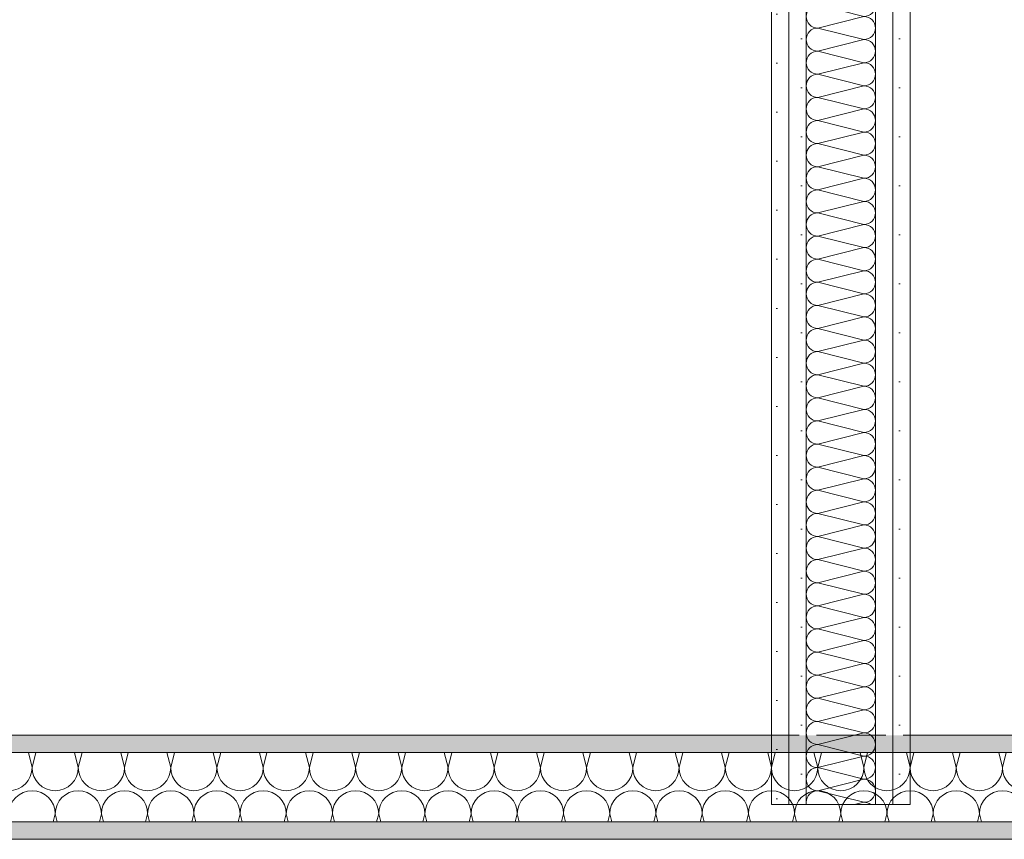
# Model space of a CAD drawing. Header units: metres. Extents: x -3.6 to 84.5, y -11 to 16.8.
# Tile 165 of 256: x 45.858 to 46.568, y -3.335 to -2.744. Entities that reach past the tile are written whole.
import ezdxf

# ---------------------------------------------------------------- set-up
doc = ezdxf.new("R2010")
doc.units = ezdxf.units.M
doc.header["$MEASUREMENT"] = 0
for name, color, linetype in [('301 - Elemente.Linie', 7, 'Continuous'), ('302 - Elemente.Schraffur', 7, 'Continuous'), ('605 - Struktur.Wand Innen', 7, 'Continuous')]:
    doc.layers.add(name, color=color, linetype=linetype)
pattern_1 = [(45, (0, 0), (-0.01767767, 0.01767767), [0, -0.025])]

# ---------------------------------------------------------------- blocks, each defined once
blk = doc.blocks.new('*X12')
at = {"layer": '302 - Elemente.Schraffur', "color": 7, "linetype": 'Continuous', "lineweight": 5}
for p, q in [((45.86667, -3.28333), (45.86396, -3.2725)), ((45.86667, -3.28333), (45.86938, -3.2725)), ((45.9, -3.28333), (45.89729, -3.2725)), ((45.9, -3.28333), (45.90271, -3.2725)), ((45.93333, -3.28333), (45.93062, -3.2725)), ((45.93333, -3.28333), (45.93604, -3.2725)), ((45.96667, -3.28333), (45.96396, -3.2725)), ((45.96667, -3.28333), (45.96938, -3.2725)), ((46, -3.28333), (45.99729, -3.2725)), ((46, -3.28333), (46.00271, -3.2725)), ((46.03333, -3.28333), (46.03062, -3.2725)), ((46.03333, -3.28333), (46.03604, -3.2725)), ((46.06667, -3.28333), (46.06396, -3.2725)), ((46.06667, -3.28333), (46.06938, -3.2725)), ((46.1, -3.28333), (46.09729, -3.2725)), ((46.1, -3.28333), (46.10271, -3.2725)), ((46.13333, -3.28333), (46.13062, -3.2725)), ((46.13333, -3.28333), (46.13604, -3.2725)), ((46.16667, -3.28333), (46.16396, -3.2725)), ((46.16667, -3.28333), (46.16938, -3.2725)), ((46.2, -3.28333), (46.19729, -3.2725)), ((46.2, -3.28333), (46.20271, -3.2725)), ((46.23333, -3.28333), (46.23062, -3.2725)), ((46.23333, -3.28333), (46.23604, -3.2725)), ((46.26667, -3.28333), (46.26396, -3.2725)), ((46.26667, -3.28333), (46.26938, -3.2725)), ((46.3, -3.28333), (46.29729, -3.2725)), ((46.3, -3.28333), (46.30271, -3.2725)), ((46.33333, -3.28333), (46.33062, -3.2725)), ((46.33333, -3.28333), (46.33604, -3.2725)), ((46.36667, -3.28333), (46.36396, -3.2725)), ((46.36667, -3.28333), (46.36938, -3.2725)), ((46.4, -3.28333), (46.39729, -3.2725)), ((46.4, -3.28333), (46.40271, -3.2725)), ((46.43333, -3.28333), (46.43062, -3.2725)), ((46.43333, -3.28333), (46.43604, -3.2725)), ((46.46667, -3.28333), (46.46396, -3.2725)), ((46.46667, -3.28333), (46.46938, -3.2725)), ((46.5, -3.28333), (46.49729, -3.2725)), ((46.5, -3.28333), (46.50271, -3.2725)), ((46.53333, -3.28333), (46.53062, -3.2725)), ((46.53333, -3.28333), (46.53604, -3.2725)), ((46.56667, -3.28333), (46.56396, -3.2725)), ((46.56667, -3.28333), (46.56938, -3.2725)), ((45.88188, -3.3225), (45.88333, -3.31667)), ((45.88479, -3.3225), (45.88333, -3.31667)), ((45.91521, -3.3225), (45.91667, -3.31667)), ((45.91812, -3.3225), (45.91667, -3.31667)), ((45.94854, -3.3225), (45.95, -3.31667)), ((45.95146, -3.3225), (45.95, -3.31667)), ((45.98188, -3.3225), (45.98333, -3.31667)), ((45.98479, -3.3225), (45.98333, -3.31667)), ((46.01521, -3.3225), (46.01667, -3.31667)), ((46.01812, -3.3225), (46.01667, -3.31667)), ((46.04854, -3.3225), (46.05, -3.31667)), ((46.05146, -3.3225), (46.05, -3.31667)), ((46.08188, -3.3225), (46.08333, -3.31667)), ((46.08479, -3.3225), (46.08333, -3.31667)), ((46.11521, -3.3225), (46.11667, -3.31667)), ((46.11812, -3.3225), (46.11667, -3.31667)), ((46.14854, -3.3225), (46.15, -3.31667)), ((46.15146, -3.3225), (46.15, -3.31667)), ((46.18188, -3.3225), (46.18333, -3.31667)), ((46.18479, -3.3225), (46.18333, -3.31667)), ((46.21521, -3.3225), (46.21667, -3.31667)), ((46.21812, -3.3225), (46.21667, -3.31667)), ((46.24854, -3.3225), (46.25, -3.31667)), ((46.25146, -3.3225), (46.25, -3.31667)), ((46.28188, -3.3225), (46.28333, -3.31667)), ((46.28479, -3.3225), (46.28333, -3.31667)), ((46.31521, -3.3225), (46.31667, -3.31667)), ((46.31812, -3.3225), (46.31667, -3.31667)), ((46.34854, -3.3225), (46.35, -3.31667)), ((46.35146, -3.3225), (46.35, -3.31667)), ((46.38188, -3.3225), (46.38333, -3.31667)), ((46.38479, -3.3225), (46.38333, -3.31667)), ((46.41521, -3.3225), (46.41667, -3.31667)), ((46.41812, -3.3225), (46.41667, -3.31667)), ((46.44854, -3.3225), (46.45, -3.31667)), ((46.45146, -3.3225), (46.45, -3.31667)), ((46.48188, -3.3225), (46.48333, -3.31667)), ((46.48479, -3.3225), (46.48333, -3.31667)), ((46.51521, -3.3225), (46.51667, -3.31667)), ((46.51812, -3.3225), (46.51667, -3.31667)), ((46.54854, -3.3225), (46.55, -3.31667)), ((46.55146, -3.3225), (46.55, -3.31667))]:
    blk.add_line(p, q, dxfattribs=at)
for centre, start, end in [((45.85, -3.28333), 270, 0), ((45.88333, -3.28333), 180, 270), ((45.88333, -3.28333), 270, 0), ((45.91667, -3.28333), 180, 270), ((45.91667, -3.28333), 270, 0), ((45.95, -3.28333), 180, 270), ((45.95, -3.28333), 270, 0), ((45.98333, -3.28333), 180, 270), ((45.98333, -3.28333), 270, 0), ((46.01667, -3.28333), 180, 270), ((46.01667, -3.28333), 270, 0), ((46.05, -3.28333), 180, 270), ((46.05, -3.28333), 270, 0), ((46.08333, -3.28333), 180, 270), ((46.08333, -3.28333), 270, 0), ((46.11667, -3.28333), 180, 270), ((46.11667, -3.28333), 270, 0), ((46.15, -3.28333), 180, 270), ((46.15, -3.28333), 270, 0), ((46.18333, -3.28333), 180, 270), ((46.18333, -3.28333), 270, 0), ((46.21667, -3.28333), 180, 270), ((46.21667, -3.28333), 270, 0), ((46.25, -3.28333), 180, 270), ((46.25, -3.28333), 270, 0), ((46.28333, -3.28333), 180, 270), ((46.28333, -3.28333), 270, 0), ((46.31667, -3.28333), 180, 270), ((46.31667, -3.28333), 270, 0), ((46.35, -3.28333), 180, 270), ((46.35, -3.28333), 270, 0), ((46.38333, -3.28333), 180, 270), ((46.38333, -3.28333), 270, 0), ((46.41667, -3.28333), 180, 270), ((46.41667, -3.28333), 270, 0), ((46.45, -3.28333), 180, 270), ((46.45, -3.28333), 270, 0), ((46.48333, -3.28333), 180, 270), ((46.48333, -3.28333), 270, 0), ((46.51667, -3.28333), 180, 270), ((46.51667, -3.28333), 270, 0), ((46.55, -3.28333), 180, 270), ((46.55, -3.28333), 270, 0), ((46.58333, -3.28333), 180, 270), ((45.86667, -3.31667), 90, 180), ((45.86667, -3.31667), 0, 90), ((45.9, -3.31667), 90, 180), ((45.9, -3.31667), 0, 90), ((45.93333, -3.31667), 90, 180), ((45.93333, -3.31667), 0, 90), ((45.96667, -3.31667), 90, 180), ((45.96667, -3.31667), 0, 90), ((46, -3.31667), 90, 180), ((46, -3.31667), 0, 90), ((46.03333, -3.31667), 90, 180), ((46.03333, -3.31667), 0, 90), ((46.06667, -3.31667), 90, 180), ((46.06667, -3.31667), 0, 90), ((46.1, -3.31667), 90, 180), ((46.1, -3.31667), 0, 90), ((46.13333, -3.31667), 90, 180), ((46.13333, -3.31667), 0, 90), ((46.16667, -3.31667), 90, 180), ((46.16667, -3.31667), 0, 90), ((46.2, -3.31667), 90, 180), ((46.2, -3.31667), 0, 90), ((46.23333, -3.31667), 90, 180), ((46.23333, -3.31667), 0, 90), ((46.26667, -3.31667), 90, 180), ((46.26667, -3.31667), 0, 90), ((46.3, -3.31667), 90, 180), ((46.3, -3.31667), 0, 90), ((46.33333, -3.31667), 90, 180), ((46.33333, -3.31667), 0, 90), ((46.36667, -3.31667), 90, 180), ((46.36667, -3.31667), 0, 90), ((46.4, -3.31667), 90, 180), ((46.4, -3.31667), 0, 90), ((46.43333, -3.31667), 90, 180), ((46.43333, -3.31667), 0, 90), ((46.46667, -3.31667), 90, 180), ((46.46667, -3.31667), 0, 90), ((46.5, -3.31667), 90, 180), ((46.5, -3.31667), 0, 90), ((46.53333, -3.31667), 90, 180), ((46.53333, -3.31667), 0, 90), ((46.56667, -3.31667), 90, 180), ((46.56667, -3.31667), 0, 90)]:
    blk.add_arc(centre, 0.01667, start, end, dxfattribs=at)
blk = doc.blocks.new('*X141')
at = {"layer": '605 - Struktur.Wand Innen', "color": 7, "linetype": 'Continuous', "lineweight": 5}
for p, q in [((46.43333, -2.28333), (46.44667, -2.28)), ((46.43333, -2.28333), (46.46667, -2.29167)), ((46.43333, -2.3), (46.46667, -2.29167)), ((46.43333, -2.3), (46.46667, -2.30833)), ((46.43333, -2.31667), (46.46667, -2.30833)), ((46.43333, -2.31667), (46.46667, -2.325)), ((46.43333, -2.33333), (46.46667, -2.325)), ((46.43333, -2.33333), (46.46667, -2.34167)), ((46.43333, -2.35), (46.46667, -2.34167)), ((46.43333, -2.35), (46.46667, -2.35833)), ((46.43333, -2.36667), (46.46667, -2.35833)), ((46.43333, -2.36667), (46.46667, -2.375)), ((46.43333, -2.38333), (46.46667, -2.375)), ((46.43333, -2.38333), (46.46667, -2.39167)), ((46.43333, -2.4), (46.46667, -2.39167)), ((46.43333, -2.4), (46.46667, -2.40833)), ((46.43333, -2.41667), (46.46667, -2.40833)), ((46.43333, -2.41667), (46.46667, -2.425)), ((46.43333, -2.43333), (46.46667, -2.425)), ((46.43333, -2.43333), (46.46667, -2.44167)), ((46.43333, -2.45), (46.46667, -2.44167)), ((46.43333, -2.45), (46.46667, -2.45833)), ((46.43333, -2.46667), (46.46667, -2.45833)), ((46.43333, -2.46667), (46.46667, -2.475)), ((46.43333, -2.48333), (46.46667, -2.475)), ((46.43333, -2.48333), (46.46667, -2.49167)), ((46.43333, -2.5), (46.46667, -2.49167)), ((46.43333, -2.5), (46.46667, -2.50833)), ((46.43333, -2.51667), (46.46667, -2.50833)), ((46.43333, -2.51667), (46.46667, -2.525)), ((46.43333, -2.53333), (46.46667, -2.525)), ((46.43333, -2.53333), (46.46667, -2.54167)), ((46.43333, -2.55), (46.46667, -2.54167)), ((46.43333, -2.55), (46.46667, -2.55833)), ((46.43333, -2.56667), (46.46667, -2.55833)), ((46.43333, -2.56667), (46.46667, -2.575)), ((46.43333, -2.58333), (46.46667, -2.575)), ((46.43333, -2.58333), (46.46667, -2.59167)), ((46.43333, -2.6), (46.46667, -2.59167)), ((46.43333, -2.6), (46.46667, -2.60833)), ((46.43333, -2.61667), (46.46667, -2.60833)), ((46.43333, -2.61667), (46.46667, -2.625)), ((46.43333, -2.63333), (46.46667, -2.625)), ((46.43333, -2.63333), (46.46667, -2.64167)), ((46.43333, -2.65), (46.46667, -2.64167)), ((46.43333, -2.65), (46.46667, -2.65833)), ((46.43333, -2.66667), (46.46667, -2.65833)), ((46.43333, -2.66667), (46.46667, -2.675)), ((46.43333, -2.68333), (46.46667, -2.675)), ((46.43333, -2.68333), (46.46667, -2.69167)), ((46.43333, -2.7), (46.46667, -2.69167)), ((46.43333, -2.7), (46.46667, -2.70833)), ((46.43333, -2.71667), (46.46667, -2.70833)), ((46.43333, -2.71667), (46.46667, -2.725)), ((46.43333, -2.73333), (46.46667, -2.725)), ((46.43333, -2.73333), (46.46667, -2.74167)), ((46.43333, -2.75), (46.46667, -2.74167)), ((46.43333, -2.75), (46.46667, -2.75833)), ((46.43333, -2.76667), (46.46667, -2.75833)), ((46.43333, -2.76667), (46.46667, -2.775)), ((46.43333, -2.78333), (46.46667, -2.775)), ((46.43333, -2.78333), (46.46667, -2.79167)), ((46.43333, -2.8), (46.46667, -2.79167)), ((46.43333, -2.8), (46.46667, -2.80833)), ((46.43333, -2.81667), (46.46667, -2.80833)), ((46.43333, -2.81667), (46.46667, -2.825)), ((46.43333, -2.83333), (46.46667, -2.825)), ((46.43333, -2.83333), (46.46667, -2.84167)), ((46.43333, -2.85), (46.46667, -2.84167)), ((46.43333, -2.85), (46.46667, -2.85833)), ((46.43333, -2.86667), (46.46667, -2.85833)), ((46.43333, -2.86667), (46.46667, -2.875)), ((46.43333, -2.88333), (46.46667, -2.875)), ((46.43333, -2.88333), (46.46667, -2.89167)), ((46.43333, -2.9), (46.46667, -2.89167)), ((46.43333, -2.9), (46.46667, -2.90833)), ((46.43333, -2.91667), (46.46667, -2.90833)), ((46.43333, -2.91667), (46.46667, -2.925)), ((46.43333, -2.93333), (46.46667, -2.925)), ((46.43333, -2.93333), (46.46667, -2.94167)), ((46.43333, -2.95), (46.46667, -2.94167)), ((46.43333, -2.95), (46.46667, -2.95833)), ((46.43333, -2.96667), (46.46667, -2.95833)), ((46.43333, -2.96667), (46.46667, -2.975)), ((46.43333, -2.98333), (46.46667, -2.975)), ((46.43333, -2.98333), (46.46667, -2.99167)), ((46.43333, -3), (46.46667, -2.99167)), ((46.43333, -3), (46.46667, -3.00833)), ((46.43333, -3.01667), (46.46667, -3.00833)), ((46.43333, -3.01667), (46.46667, -3.025)), ((46.43333, -3.03333), (46.46667, -3.025)), ((46.43333, -3.03333), (46.46667, -3.04167)), ((46.43333, -3.05), (46.46667, -3.04167)), ((46.43333, -3.05), (46.46667, -3.05833)), ((46.43333, -3.06667), (46.46667, -3.05833)), ((46.43333, -3.06667), (46.46667, -3.075)), ((46.43333, -3.08333), (46.46667, -3.075)), ((46.43333, -3.08333), (46.46667, -3.09167)), ((46.43333, -3.1), (46.46667, -3.09167)), ((46.43333, -3.1), (46.46667, -3.10833)), ((46.43333, -3.11667), (46.46667, -3.10833)), ((46.43333, -3.11667), (46.46667, -3.125)), ((46.43333, -3.13333), (46.46667, -3.125)), ((46.43333, -3.13333), (46.46667, -3.14167)), ((46.43333, -3.15), (46.46667, -3.14167)), ((46.43333, -3.15), (46.46667, -3.15833)), ((46.43333, -3.16667), (46.46667, -3.15833)), ((46.43333, -3.16667), (46.46667, -3.175)), ((46.43333, -3.18333), (46.46667, -3.175)), ((46.43333, -3.18333), (46.46667, -3.19167)), ((46.43333, -3.2), (46.46667, -3.19167)), ((46.43333, -3.2), (46.46667, -3.20833)), ((46.43333, -3.21667), (46.46667, -3.20833)), ((46.43333, -3.21667), (46.46667, -3.225)), ((46.43333, -3.23333), (46.46667, -3.225)), ((46.43333, -3.23333), (46.46667, -3.24167)), ((46.43333, -3.25), (46.46667, -3.24167)), ((46.43333, -3.25), (46.46667, -3.25833)), ((46.43333, -3.26667), (46.46667, -3.25833)), ((46.43333, -3.26667), (46.46667, -3.275)), ((46.43333, -3.28333), (46.46667, -3.275)), ((46.43333, -3.28333), (46.46667, -3.29167)), ((46.43333, -3.3), (46.46667, -3.29167)), ((46.43333, -3.3), (46.46667, -3.30833)), ((46.46, -3.31), (46.46667, -3.30833))]:
    blk.add_line(p, q, dxfattribs=at)
for centre, start, end in [((46.43333, -2.29167), 90, 180), ((46.43333, -2.275), 216.86972, 270), ((46.46667, -2.28333), 270, 0), ((46.46667, -2.28333), 0, 23.57833), ((46.43333, -2.29167), 180, 270), ((46.46667, -2.3), 0, 90), ((46.43333, -2.30833), 90, 180), ((46.46667, -2.3), 270, 0), ((46.43333, -2.30833), 180, 270), ((46.46667, -2.31667), 0, 90), ((46.43333, -2.325), 90, 180), ((46.46667, -2.31667), 270, 0), ((46.43333, -2.325), 180, 270), ((46.46667, -2.33333), 0, 90), ((46.43333, -2.34167), 90, 180), ((46.46667, -2.33333), 270, 0), ((46.43333, -2.34167), 180, 270), ((46.46667, -2.35), 0, 90), ((46.43333, -2.35833), 90, 180), ((46.46667, -2.35), 270, 0), ((46.43333, -2.35833), 180, 270), ((46.46667, -2.36667), 0, 90), ((46.43333, -2.375), 90, 180), ((46.46667, -2.36667), 270, 0), ((46.43333, -2.375), 180, 270), ((46.46667, -2.38333), 0, 90), ((46.43333, -2.39167), 90, 180), ((46.46667, -2.38333), 270, 0), ((46.43333, -2.39167), 180, 270), ((46.46667, -2.4), 0, 90), ((46.43333, -2.40833), 90, 180), ((46.46667, -2.4), 270, 0), ((46.43333, -2.40833), 180, 270), ((46.46667, -2.41667), 0, 90), ((46.43333, -2.425), 90, 180), ((46.46667, -2.41667), 270, 0), ((46.43333, -2.425), 180, 270), ((46.46667, -2.43333), 0, 90), ((46.43333, -2.44167), 90, 180), ((46.46667, -2.43333), 270, 0), ((46.43333, -2.44167), 180, 270), ((46.46667, -2.45), 0, 90), ((46.43333, -2.45833), 90, 180), ((46.46667, -2.45), 270, 0), ((46.43333, -2.45833), 180, 270), ((46.46667, -2.46667), 0, 90), ((46.43333, -2.475), 90, 180), ((46.46667, -2.46667), 270, 0), ((46.43333, -2.475), 180, 270), ((46.46667, -2.48333), 0, 90), ((46.43333, -2.49167), 90, 180), ((46.46667, -2.48333), 270, 0), ((46.43333, -2.49167), 180, 270), ((46.46667, -2.5), 0, 90), ((46.43333, -2.50833), 90, 180), ((46.46667, -2.5), 270, 0), ((46.43333, -2.50833), 180, 270), ((46.46667, -2.51667), 0, 90), ((46.43333, -2.525), 90, 180), ((46.46667, -2.51667), 270, 0), ((46.43333, -2.525), 180, 270), ((46.46667, -2.53333), 0, 90), ((46.43333, -2.54167), 90, 180), ((46.46667, -2.53333), 270, 0), ((46.43333, -2.54167), 180, 270), ((46.46667, -2.55), 0, 90), ((46.43333, -2.55833), 90, 180), ((46.46667, -2.55), 270, 0), ((46.43333, -2.55833), 180, 270), ((46.46667, -2.56667), 0, 90), ((46.43333, -2.575), 90, 180), ((46.46667, -2.56667), 270, 0), ((46.43333, -2.575), 180, 270), ((46.46667, -2.58333), 0, 90), ((46.43333, -2.59167), 90, 180), ((46.46667, -2.58333), 270, 0), ((46.43333, -2.59167), 180, 270), ((46.46667, -2.6), 0, 90), ((46.43333, -2.60833), 90, 180), ((46.46667, -2.6), 270, 0), ((46.43333, -2.60833), 180, 270), ((46.46667, -2.61667), 0, 90), ((46.43333, -2.625), 90, 180), ((46.46667, -2.61667), 270, 0), ((46.43333, -2.625), 180, 270), ((46.46667, -2.63333), 0, 90), ((46.43333, -2.64167), 90, 180), ((46.46667, -2.63333), 270, 0), ((46.43333, -2.64167), 180, 270), ((46.46667, -2.65), 0, 90), ((46.43333, -2.65833), 90, 180), ((46.46667, -2.65), 270, 0), ((46.43333, -2.65833), 180, 270), ((46.46667, -2.66667), 0, 90), ((46.43333, -2.675), 90, 180), ((46.46667, -2.66667), 270, 0), ((46.43333, -2.675), 180, 270), ((46.46667, -2.68333), 0, 90), ((46.43333, -2.69167), 90, 180), ((46.46667, -2.68333), 270, 0), ((46.43333, -2.69167), 180, 270), ((46.46667, -2.7), 0, 90), ((46.43333, -2.70833), 90, 180), ((46.46667, -2.7), 270, 0), ((46.43333, -2.70833), 180, 270), ((46.46667, -2.71667), 0, 90), ((46.43333, -2.725), 90, 180), ((46.46667, -2.71667), 270, 0), ((46.43333, -2.725), 180, 270), ((46.46667, -2.73333), 0, 90), ((46.43333, -2.74167), 90, 180), ((46.46667, -2.73333), 270, 0), ((46.43333, -2.74167), 180, 270), ((46.46667, -2.75), 0, 90), ((46.43333, -2.75833), 90, 180), ((46.46667, -2.75), 270, 0), ((46.43333, -2.75833), 180, 270), ((46.46667, -2.76667), 0, 90), ((46.43333, -2.775), 90, 180), ((46.46667, -2.76667), 270, 0), ((46.43333, -2.775), 180, 270), ((46.46667, -2.78333), 0, 90), ((46.43333, -2.79167), 90, 180), ((46.46667, -2.78333), 270, 0), ((46.43333, -2.79167), 180, 270), ((46.46667, -2.8), 0, 90), ((46.43333, -2.80833), 90, 180), ((46.46667, -2.8), 270, 0), ((46.43333, -2.80833), 180, 270), ((46.46667, -2.81667), 0, 90), ((46.43333, -2.825), 90, 180), ((46.46667, -2.81667), 270, 0), ((46.43333, -2.825), 180, 270), ((46.46667, -2.83333), 0, 90), ((46.43333, -2.84167), 90, 180), ((46.46667, -2.83333), 270, 0), ((46.43333, -2.84167), 180, 270), ((46.46667, -2.85), 0, 90), ((46.43333, -2.85833), 90, 180), ((46.46667, -2.85), 270, 0), ((46.43333, -2.85833), 180, 270), ((46.46667, -2.86667), 0, 90), ((46.43333, -2.875), 90, 180), ((46.46667, -2.86667), 270, 0), ((46.43333, -2.875), 180, 270), ((46.46667, -2.88333), 0, 90), ((46.43333, -2.89167), 90, 180), ((46.46667, -2.88333), 270, 0), ((46.43333, -2.89167), 180, 270), ((46.46667, -2.9), 0, 90), ((46.43333, -2.90833), 90, 180), ((46.46667, -2.9), 270, 0), ((46.43333, -2.90833), 180, 270), ((46.46667, -2.91667), 0, 90), ((46.43333, -2.925), 90, 180), ((46.46667, -2.91667), 270, 0), ((46.43333, -2.925), 180, 270), ((46.46667, -2.93333), 0, 90), ((46.43333, -2.94167), 90, 180), ((46.46667, -2.93333), 270, 0), ((46.43333, -2.94167), 180, 270), ((46.46667, -2.95), 0, 90), ((46.43333, -2.95833), 90, 180), ((46.46667, -2.95), 270, 0), ((46.43333, -2.95833), 180, 270), ((46.46667, -2.96667), 0, 90), ((46.43333, -2.975), 90, 180), ((46.46667, -2.96667), 270, 0), ((46.43333, -2.975), 180, 270), ((46.46667, -2.98333), 0, 90), ((46.43333, -2.99167), 90, 180), ((46.46667, -2.98333), 270, 0), ((46.43333, -2.99167), 180, 270), ((46.46667, -3), 0, 90), ((46.43333, -3.00833), 90, 180), ((46.46667, -3), 270, 0), ((46.43333, -3.00833), 180, 270), ((46.46667, -3.01667), 0, 90), ((46.43333, -3.025), 90, 180), ((46.46667, -3.01667), 270, 0), ((46.43333, -3.025), 180, 270), ((46.46667, -3.03333), 0, 90), ((46.43333, -3.04167), 90, 180), ((46.46667, -3.03333), 270, 0), ((46.43333, -3.04167), 180, 270), ((46.46667, -3.05), 0, 90), ((46.43333, -3.05833), 90, 180), ((46.46667, -3.05), 270, 0), ((46.43333, -3.05833), 180, 270), ((46.46667, -3.06667), 0, 90), ((46.43333, -3.075), 90, 180), ((46.46667, -3.06667), 270, 0), ((46.43333, -3.075), 180, 270), ((46.46667, -3.08333), 0, 90), ((46.43333, -3.09167), 90, 180), ((46.46667, -3.08333), 270, 0), ((46.43333, -3.09167), 180, 270), ((46.46667, -3.1), 0, 90), ((46.43333, -3.10833), 90, 180), ((46.46667, -3.1), 270, 0), ((46.43333, -3.10833), 180, 270), ((46.46667, -3.11667), 0, 90), ((46.43333, -3.125), 90, 180), ((46.46667, -3.11667), 270, 0), ((46.43333, -3.125), 180, 270), ((46.46667, -3.13333), 0, 90), ((46.43333, -3.14167), 90, 180), ((46.46667, -3.13333), 270, 0), ((46.43333, -3.14167), 180, 270), ((46.46667, -3.15), 0, 90), ((46.43333, -3.15833), 90, 180), ((46.46667, -3.15), 270, 0), ((46.43333, -3.15833), 180, 270), ((46.46667, -3.16667), 0, 90), ((46.43333, -3.175), 90, 180), ((46.46667, -3.16667), 270, 0), ((46.43333, -3.175), 180, 270), ((46.46667, -3.18333), 0, 90), ((46.43333, -3.19167), 90, 180), ((46.46667, -3.18333), 270, 0), ((46.43333, -3.19167), 180, 270), ((46.46667, -3.2), 0, 90), ((46.43333, -3.20833), 90, 180), ((46.46667, -3.2), 270, 0), ((46.43333, -3.20833), 180, 270), ((46.46667, -3.21667), 0, 90), ((46.43333, -3.225), 90, 180), ((46.46667, -3.21667), 270, 0), ((46.43333, -3.225), 180, 270), ((46.46667, -3.23333), 0, 90), ((46.43333, -3.24167), 90, 180), ((46.46667, -3.23333), 270, 0), ((46.43333, -3.24167), 180, 270), ((46.46667, -3.25), 0, 90), ((46.43333, -3.25833), 90, 180), ((46.46667, -3.25), 270, 0), ((46.43333, -3.25833), 180, 270), ((46.46667, -3.26667), 0, 90), ((46.43333, -3.275), 90, 180), ((46.46667, -3.26667), 270, 0), ((46.43333, -3.275), 180, 270), ((46.46667, -3.28333), 0, 90), ((46.43333, -3.29167), 90, 180), ((46.46667, -3.28333), 270, 0), ((46.43333, -3.29167), 180, 270), ((46.46667, -3.3), 0, 90), ((46.43333, -3.30833), 90, 180), ((46.46667, -3.3), 270, 0), ((46.43333, -3.30833), 180, 191.53679), ((46.46667, -3.31667), 53.13037, 90)]:
    blk.add_arc(centre, 0.00833, start, end, dxfattribs=at)

msp = doc.modelspace()

# ---------------------------------------------------------------- hatches: boundary and pattern name
at = {"layer": '302 - Elemente.Schraffur', "linetype": 'Continuous', "lineweight": 5}
h = msp.add_hatch(dxfattribs=at)
h.set_pattern_fill('Gips_0001', style=0, pattern_type=2)
h.set_pattern_definition(pattern_1)
h.paths.add_polyline_path([(45.16249, -3.26), (45.16249, -3.2725), (50.39999, -3.2725), (50.39999, -3.26)])
h = msp.add_hatch(dxfattribs=at)
h.set_pattern_fill('Gips_0001', style=0, pattern_type=2)
h.set_pattern_definition(pattern_1)
h.paths.add_polyline_path([(50.39999, -3.3225), (45.22499, -3.3225), (45.22499, -3.335), (50.39999, -3.335)])
at = {"layer": '605 - Struktur.Wand Innen', "linetype": 'Continuous', "lineweight": 0, "true_color": 0x000000}
h = msp.add_hatch(dxfattribs=at)
h.set_pattern_fill('Gips_0001', color=18, style=0, pattern_type=2)
h.set_pattern_definition(pattern_1)
h.paths.add_polyline_path([(46.4, -3.31), (46.4125, -3.31), (46.4125, -2.28), (46.4, -2.28)])
h = msp.add_hatch(dxfattribs=at)
h.set_pattern_fill('Gips_0001', color=18, style=0, pattern_type=2)
h.set_pattern_definition(pattern_1)
h.paths.add_polyline_path([(46.4125, -3.31), (46.425, -3.31), (46.425, -2.28), (46.4125, -2.28)])
h = msp.add_hatch(dxfattribs=at)
h.set_pattern_fill('Gips_0001', color=18, style=0, pattern_type=2)
h.set_pattern_definition(pattern_1)
h.paths.add_polyline_path([(46.475, -3.31), (46.4875, -3.31), (46.4875, -2.28), (46.475, -2.28)])
h = msp.add_hatch(dxfattribs=at)
h.set_pattern_fill('Gips_0001', color=18, style=0, pattern_type=2)
h.set_pattern_definition(pattern_1)
h.paths.add_polyline_path([(46.4875, -3.31), (46.5, -3.31), (46.5, -2.28), (46.4875, -2.28)])

# ---------------------------------------------------------------- linework, layer by layer
at = {"layer": '301 - Elemente.Linie', "color": 7, "linetype": 'Continuous', "lineweight": 13}
for p, q in [((50.39999, -3.2725), (45.21249, -3.2725)), ((50.39999, -3.3225), (45.22499, -3.3225))]:
    msp.add_line(p, q, dxfattribs=at)
for points in [[(46.41999, -3.26), (45.14999, -3.26)], [(46.48249, -3.26), (46.43249, -3.26)], [(46.43249, -3.26), (46.48249, -3.26)], [(50.39999, -3.26), (46.49499, -3.26)], [(45.22499, -3.335), (50.39999, -3.335)]]:
    msp.add_lwpolyline(points, dxfattribs=at)
at = {"layer": '605 - Struktur.Wand Innen', "color": 7, "linetype": 'Continuous', "lineweight": 5}
for p, q in [((46.4125, -2.28), (46.4125, -3.31)), ((46.425, -2.28), (46.425, -3.31)), ((46.475, -3.31), (46.475, -2.28)), ((46.4875, -3.31), (46.4875, -2.28))]:
    msp.add_line(p, q, dxfattribs=at)
at = {"layer": '605 - Struktur.Wand Innen', "color": 7, "linetype": 'Continuous', "lineweight": 5, "flags": 128}
for points in [[(46.4, -2.28), (46.4, -3.31)], [(46.5, -3.31), (46.5, -2.28)], [(46.4, -3.31), (46.5, -3.31)]]:
    msp.add_lwpolyline(points, dxfattribs=at)

# ---------------------------------------------------------------- block references
at = {"layer": '302 - Elemente.Schraffur', "color": 7, "linetype": 'Continuous', "lineweight": 5}
msp.add_blockref('*X12', (0, 0), dxfattribs=at)
at = {"layer": '605 - Struktur.Wand Innen', "color": 7, "lineweight": 18}
msp.add_blockref('*X141', (0, 0), dxfattribs=at)

doc.saveas('drawing.dxf')
